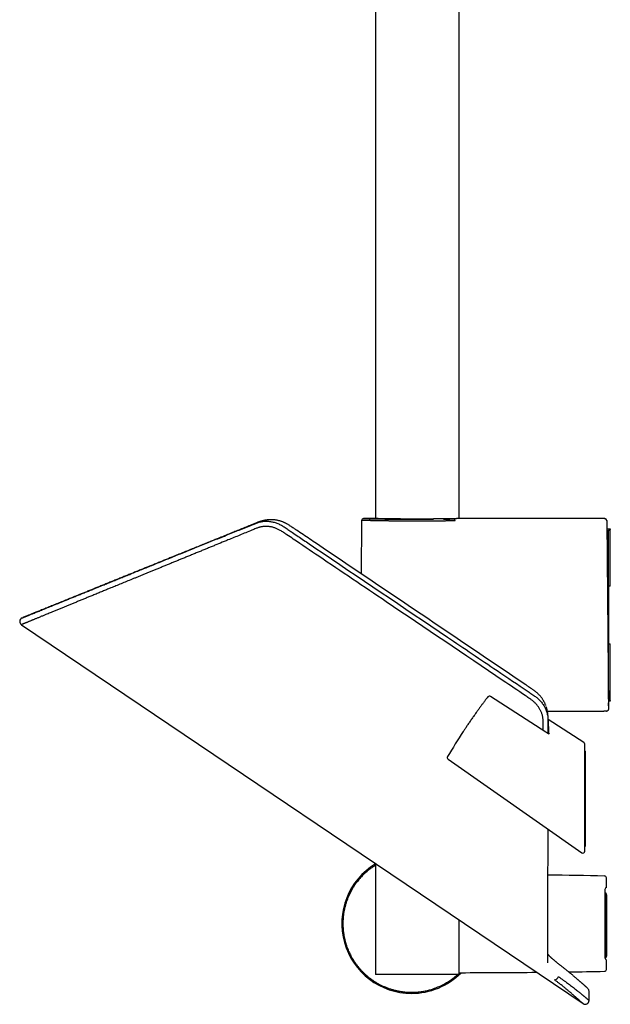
# Model space of a CAD drawing. Header units: millimetres. Extents: x 8 to 1128, y 12 to 2387.
# Tile 42 of 90: x 53 to 208, y 1619 to 1877. Entities that reach past the tile are written whole.
import ezdxf

# ---------------------------------------------------------------- set-up
doc = ezdxf.new("R2010")
doc.units = ezdxf.units.MM

msp = doc.modelspace()

# ---------------------------------------------------------------- linework, layer by layer
at = {"color": 7, "linetype": 'Continuous', "lineweight": 30}
for p, q in [((146.54, 1989.69), (146.54, 1746.38)), ((168.44, 1746.38), (168.44, 1989.69)), ((118.76, 1746.07), (118.72, 1746.07)), ((142.92, 1745.91), (142.8, 1731.96)), ((145.75, 1746.4), (143.42, 1746.4)), ((146.25, 1745.91), (146.25, 1745.83)), ((206.55, 1746.4), (169.23, 1746.4)), ((206.56, 1746.31), (206.55, 1746.4)), ((207.05, 1745.91), (207.06, 1745.82)), ((207.06, 1745.82), (207.49, 1696.55)), ((207.07, 1743.68), (207.99, 1743.68)), ((207.49, 1743.18), (207.08, 1743.18)), ((207.99, 1743.53), (207.49, 1743.18)), ((207.49, 1728.68), (207.49, 1743.18)), ((207.99, 1743.68), (207.99, 1743.53)), ((207.99, 1728.68), (207.99, 1743.53)), ((207.49, 1728.68), (207.2, 1728.68)), ((207.99, 1728.68), (207.49, 1728.68)), ((207.49, 1728.68), (207.49, 1713.68)), ((53.94, 1718.65), (200.86, 1619.55)), ((207.34, 1713.68), (207.49, 1713.68)), ((207.49, 1699.18), (207.49, 1713.68)), ((207.49, 1713.68), (207.99, 1713.68)), ((207.99, 1698.82), (207.99, 1713.68)), ((175.95, 1699.78), (175.94, 1699.77)), ((191.23, 1697.18), (191.23, 1697.19)), ((191.23, 1697.19), (191.23, 1697.18)), ((207.46, 1699.18), (207.49, 1699.18)), ((207.99, 1698.68), (207.47, 1698.68)), ((207.47, 1698.19), (207.47, 1698.18)), ((207.47, 1698.18), (207.49, 1696.58)), ((207.49, 1699.18), (207.99, 1698.82)), ((207.99, 1698.82), (207.99, 1698.68)), ((206.34, 1696), (206.32, 1696)), ((206.99, 1696.02), (206.34, 1696)), ((206.89, 1696.02), (206.99, 1696.02)), ((207.49, 1696.58), (207.49, 1696.55)), ((207.49, 1696.55), (207.49, 1696.54)), ((201.07, 1687.81), (191.72, 1693.89)), ((191.95, 1690.14), (191.95, 1692.03)), ((201.07, 1687.81), (201.07, 1687.81)), ((201.3, 1659.42), (201.3, 1687.39)), ((201.4, 1685.59), (201.3, 1685.47)), ((201.5, 1685.52), (201.4, 1685.59)), ((165.55, 1683.49), (200.51, 1659.01)), ((201.3, 1660.81), (201.5, 1660.67)), ((146.54, 1656.19), (146.54, 1627.2)), ((206.99, 1649.92), (206.98, 1652.43)), ((168.44, 1627.2), (168.44, 1641.42)), ((191.65, 1630.21), (191.65, 1630.23)), ((206.98, 1628.51), (206.99, 1631.02)), ((168.44, 1627.2), (146.54, 1627.2)), ((202.42, 1620.38), (202.42, 1622.79)), ((202.42, 1622.79), (202.42, 1622.79))]:
    msp.add_line(p, q, dxfattribs=at)
at = {"color": 7, "linetype": 'Continuous', "lineweight": 30, "flags": 128}
for points in [[(191.87, 1690.02), (191.12, 1690.51), (176.62, 1699.9)], [(206.58, 1631.56), (206.62, 1631.45), (206.67, 1631.35), (206.71, 1631.26), (206.76, 1631.19), (206.8, 1631.13), (206.85, 1631.08), (206.89, 1631.05), (206.94, 1631.03), (206.99, 1631.02)]]:
    msp.add_lwpolyline(points, dxfattribs=at)
at = {"color": 7, "linetype": 'Continuous', "lineweight": 30}
for centre, radius, start, end in [((143.42, 1745.9), 0.5, 89.8313, 179.4866), ((166.99, 1745.86), 0.451, 352.7123, 76.4148), ((206.55, 1745.9), 0.5, 0.5, 90.0025), ((206.56, 1745.81), 0.5, 0.5052, 90.0054), ((54.5, 1719.48), 1, 113.2106, 236.0794), ((176.35, 1699.48), 0.5, 57.0924, 142.721), ((353.57, 1570.52), 219.81, 146.8479, 148.872), ((200.8, 1687.39), 0.5, 0, 56.9588), ((165.84, 1683.9), 0.5, 148.872, 235), ((200.8, 1659.42), 0.5, 234.9882, 0), ((155.99, 1640.47), 18.24, 121.2033, 270), ((167.9, -395.21), 2048.5, 88.92044, 89.33471), ((206.48, 1652.43), 0.5, 359.999, 88.9192), ((207.29, 1649.27), 0.719, 114.8278, 170.8104), ((206.29, 1648.02), 0.666, 359.9528, 64.7923), ((155.99, 1640.47), 18.24, 270, 315.3346), ((167.9, 3676.15), 2048.5, 270.02726, 270.58175), ((167.9, 3676.15), 2048.5, 270.81649, 271.07956), ((206.48, 1628.51), 0.5, 271.0808, 0.001), ((193.16, 1627.15), 1.38, 280.4261, 337.1022), ((201.42, 1622.79), 1, 0.0252, 47.3049), ((201.42, 1620.38), 1, 235.9341, 0.0575)]:
    msp.add_arc(centre, radius, start, end, dxfattribs=at)
for points, knots in [([(54.1, 1720.4), (54.11, 1720.4), (54.11, 1720.4), (54.17, 1720.43), (54.27, 1720.47), (54.41, 1720.52), (54.59, 1720.59), (54.8, 1720.68), (55.06, 1720.79), (55.34, 1720.9), (55.64, 1721.02), (55.95, 1721.15), (56.29, 1721.29), (56.66, 1721.44), (57.07, 1721.6), (57.53, 1721.79), (58.05, 1722), (58.59, 1722.22), (59.17, 1722.45), (59.78, 1722.7), (60.42, 1722.96), (61.1, 1723.24), (61.81, 1723.52), (62.55, 1723.82), (63.32, 1724.14), (64.12, 1724.46), (64.96, 1724.8), (65.86, 1725.17), (66.8, 1725.55), (67.78, 1725.95), (68.8, 1726.36), (69.84, 1726.78), (70.93, 1727.22), (72.04, 1727.67), (73.18, 1728.13), (74.35, 1728.61), (75.55, 1729.09), (76.77, 1729.59), (78.02, 1730.09), (79.3, 1730.61), (80.6, 1731.14), (81.93, 1731.67), (83.3, 1732.23), (84.72, 1732.81), (86.2, 1733.4), (87.7, 1734.01), (89.23, 1734.63), (90.78, 1735.26), (92.37, 1735.9), (93.97, 1736.55), (95.6, 1737.21), (97.25, 1737.87), (98.92, 1738.55), (100.62, 1739.23), (102.32, 1739.92), (104.03, 1740.62), (105.75, 1741.31), (107.49, 1742.01), (109.21, 1742.71), (110.93, 1743.4), (112.63, 1744.09), (113.92, 1744.61), (114.79, 1744.96), (115.23, 1745.15), (115.68, 1745.32), (116.15, 1745.47), (116.63, 1745.58), (117.12, 1745.66), (117.61, 1745.7), (118.1, 1745.71), (118.59, 1745.68), (119.09, 1745.63), (119.58, 1745.54), (120.07, 1745.42), (120.55, 1745.27), (121.03, 1745.09), (121.5, 1744.88), (121.98, 1744.63), (122.46, 1744.35), (122.95, 1744.04), (123.43, 1743.71), (123.91, 1743.38), (124.39, 1743.05), (125.67, 1742.17), (127.78, 1740.76), (141.28, 1731.64), (158.15, 1720.27), (176.73, 1707.74), (183.94, 1702.88), (186.98, 1700.83), (187.49, 1700.48), (187.97, 1700.16), (188.39, 1699.86), (188.77, 1699.57), (189.12, 1699.26), (189.47, 1698.93), (189.81, 1698.56), (190.13, 1698.16), (190.43, 1697.75), (190.7, 1697.32), (190.94, 1696.88), (191.14, 1696.43), (191.32, 1695.97), (191.46, 1695.5), (191.57, 1695.03), (191.65, 1694.55), (191.69, 1694.06), (191.71, 1693.56), (191.71, 1693.06), (191.7, 1692.57), (191.69, 1692.07), (191.69, 1691.26), (191.69, 1690.62), (191.69, 1690.14)], [0, 0, 0, 0, 0.00881, 0.017741, 0.026672, 0.035601, 0.04453, 0.05346, 0.062391, 0.07132, 0.079022, 0.086726, 0.09443, 0.102134, 0.109836, 0.118463, 0.127092, 0.135721, 0.144349, 0.152976, 0.161605, 0.170233, 0.17886, 0.187487, 0.196115, 0.204743, 0.21337, 0.222546, 0.231723, 0.240901, 0.250077, 0.259366, 0.268657, 0.277947, 0.287237, 0.296525, 0.305815, 0.315105, 0.324394, 0.333682, 0.342971, 0.35226, 0.361548, 0.371359, 0.381171, 0.390983, 0.400794, 0.410687, 0.420582, 0.430478, 0.440371, 0.450312, 0.460254, 0.470196, 0.480137, 0.489925, 0.499714, 0.509503, 0.519291, 0.528633, 0.537976, 0.547318, 0.549741, 0.552163, 0.554585, 0.557035, 0.559489, 0.561938, 0.56428, 0.56663, 0.568982, 0.571332, 0.573674, 0.576013, 0.578359, 0.580708, 0.583055, 0.585393, 0.58802, 0.590647, 0.593278, 0.595912, 0.598546, 0.601178, 0.616996, 0.633019, 0.822024, 0.892939, 0.93708, 0.939891, 0.942702, 0.945513, 0.947644, 0.94978, 0.951914, 0.954045, 0.956404, 0.958771, 0.961141, 0.963507, 0.965866, 0.968228, 0.970599, 0.972973, 0.975343, 0.977704, 0.980201, 0.982698, 0.985198, 0.9877, 0.990203, 0.992703, 1, 1, 1, 1]), ([(118.76, 1746.07), (118.71, 1746.07), (118.63, 1746.07), (118.51, 1746.05), (118.39, 1746.04), (118.27, 1746.03), (118.12, 1746.01), (117.95, 1745.98), (117.75, 1745.95), (117.56, 1745.92), (117.37, 1745.88), (117.18, 1745.84), (117, 1745.79), (116.83, 1745.75), (116.67, 1745.7), (116.51, 1745.65), (116.36, 1745.6), (116.21, 1745.55), (116.07, 1745.5), (115.95, 1745.46), (115.84, 1745.42), (115.75, 1745.38), (115.68, 1745.36), (115.63, 1745.33), (115.56, 1745.31), (115.47, 1745.27), (115.31, 1745.2), (115.1, 1745.12), (114.84, 1745.01), (114.56, 1744.9), (114.27, 1744.78), (113.97, 1744.66), (113.51, 1744.48), (112.93, 1744.24), (112.21, 1743.95), (111.51, 1743.67), (110.82, 1743.39), (110.14, 1743.11), (109.48, 1742.84), (108.85, 1742.59), (108.31, 1742.37), (107.86, 1742.19), (107.48, 1742.03), (107.09, 1741.88), (106.7, 1741.72), (106.33, 1741.57), (105.96, 1741.42), (105.57, 1741.26), (105.14, 1741.09), (104.66, 1740.89), (104.13, 1740.68), (103.57, 1740.45), (102.98, 1740.22), (102.37, 1739.97), (101.74, 1739.71), (101.08, 1739.45), (100.4, 1739.17), (99.69, 1738.88), (98.96, 1738.59), (98.21, 1738.28), (97.45, 1737.98), (96.69, 1737.67), (95.92, 1737.36), (95.13, 1737.04), (94.33, 1736.71), (93.47, 1736.36), (92.54, 1735.98), (91.55, 1735.58), (90.54, 1735.17), (89.51, 1734.76), (88.46, 1734.33), (87.4, 1733.9), (86.35, 1733.48), (85.32, 1733.06), (84.31, 1732.65), (83.3, 1732.24), (82.27, 1731.83), (81.24, 1731.41), (80.2, 1730.99), (79.16, 1730.56), (78.11, 1730.14), (77.06, 1729.72), (76.02, 1729.29), (74.98, 1728.87), (73.96, 1728.46), (72.96, 1728.05), (71.99, 1727.66), (71.03, 1727.27), (70.08, 1726.88), (69.2, 1726.53), (68.39, 1726.2), (67.64, 1725.9), (66.91, 1725.6), (66.19, 1725.3), (65.48, 1725.02), (64.79, 1724.74), (64.11, 1724.46), (63.45, 1724.2), (62.8, 1723.93), (62.17, 1723.67), (61.54, 1723.42), (60.94, 1723.17), (60.35, 1722.94), (59.78, 1722.71), (59.24, 1722.49), (58.72, 1722.28), (58.22, 1722.07), (57.75, 1721.88), (57.31, 1721.7), (56.89, 1721.53), (56.5, 1721.37), (56.14, 1721.23), (55.81, 1721.1), (55.52, 1720.97), (55.26, 1720.87), (55.04, 1720.78), (54.85, 1720.71), (54.7, 1720.64), (54.56, 1720.59), (54.46, 1720.55), (54.39, 1720.52), (54.34, 1720.5), (54.33, 1720.49), (54.33, 1720.49)], [0, 0, 0, 0, 0.001085, 0.002053, 0.002949, 0.003959, 0.005033, 0.006659, 0.00818, 0.009874, 0.011341, 0.013035, 0.014535, 0.015885, 0.017318, 0.018567, 0.019945, 0.021189, 0.022283, 0.023431, 0.024402, 0.025154, 0.025712, 0.026138, 0.026599, 0.027629, 0.028753, 0.030981, 0.033512, 0.036029, 0.03879, 0.041785, 0.044823, 0.051908, 0.058783, 0.065447, 0.072355, 0.079021, 0.085447, 0.091631, 0.097573, 0.101393, 0.105106, 0.108915, 0.113045, 0.116514, 0.120181, 0.124046, 0.128107, 0.1332, 0.138571, 0.144221, 0.15015, 0.156356, 0.16284, 0.169601, 0.176639, 0.183953, 0.191542, 0.199405, 0.207543, 0.215466, 0.223631, 0.232037, 0.240684, 0.249571, 0.260151, 0.27105, 0.282266, 0.293797, 0.305641, 0.317796, 0.33026, 0.341955, 0.353907, 0.366113, 0.378572, 0.391282, 0.404241, 0.417446, 0.430897, 0.44459, 0.458523, 0.472694, 0.487101, 0.500899, 0.514902, 0.52911, 0.543518, 0.558126, 0.570103, 0.582208, 0.594441, 0.606801, 0.619288, 0.631674, 0.644179, 0.656804, 0.669548, 0.682673, 0.695921, 0.70929, 0.722779, 0.736388, 0.750117, 0.763965, 0.777901, 0.791955, 0.806126, 0.820415, 0.834822, 0.849087, 0.863466, 0.87796, 0.892569, 0.90571, 0.918944, 0.93227, 0.94569, 0.959202, 0.972809, 0.986511, 1, 1, 1, 1]), ([(191.13, 1697.49), (191.11, 1697.53), (191.07, 1697.65), (190.99, 1697.85), (190.88, 1698.1), (190.76, 1698.34), (190.63, 1698.57), (190.5, 1698.8), (190.36, 1699.03), (190.21, 1699.26), (190.05, 1699.48), (189.88, 1699.7), (189.7, 1699.92), (189.52, 1700.13), (189.33, 1700.33), (189.13, 1700.53), (188.92, 1700.72), (188.72, 1700.91), (188.5, 1701.09), (188.28, 1701.26), (188.03, 1701.44), (187.76, 1701.64), (187.45, 1701.85), (187.06, 1702.11), (186.52, 1702.47), (167.87, 1715.07), (148.21, 1728.32), (128.22, 1741.8), (126.24, 1743.13), (125.27, 1743.79), (124.73, 1744.16), (124.33, 1744.42), (124, 1744.64), (123.72, 1744.81), (123.47, 1744.96), (123.22, 1745.09), (122.97, 1745.22), (122.72, 1745.34), (122.47, 1745.45), (122.21, 1745.55), (121.95, 1745.65), (121.68, 1745.73), (121.42, 1745.81), (121.15, 1745.88), (120.88, 1745.94), (120.61, 1745.99), (120.34, 1746.03), (120.07, 1746.06), (119.8, 1746.08), (119.53, 1746.09), (119.27, 1746.1), (119.01, 1746.09), (118.84, 1746.08), (118.76, 1746.08)], [0, 0, 0, 0, 0.001431, 0.004551, 0.007675, 0.010799, 0.013917, 0.017023, 0.020128, 0.02327, 0.026433, 0.029613, 0.032806, 0.036006, 0.039211, 0.042413, 0.045609, 0.048799, 0.051925, 0.055127, 0.058547, 0.062264, 0.066425, 0.071369, 0.078433, 0.088295, 0.838577, 0.886736, 0.910063, 0.920043, 0.926567, 0.932376, 0.936378, 0.940016, 0.943379, 0.946544, 0.949586, 0.952801, 0.955992, 0.959176, 0.962357, 0.965535, 0.968711, 0.971886, 0.975063, 0.978242, 0.981423, 0.984593, 0.987742, 0.990874, 0.993993, 0.9971, 1, 1, 1, 1]), ([(167.44, 1745.8), (167.34, 1745.8), (167.14, 1745.8), (166.83, 1745.79), (166.51, 1745.78), (166.19, 1745.78), (165.86, 1745.77), (165.52, 1745.77), (165.18, 1745.76), (164.83, 1745.76), (164.47, 1745.75), (164.11, 1745.75), (163.73, 1745.74), (163.34, 1745.74), (162.92, 1745.74), (162.48, 1745.73), (162.04, 1745.73), (161.58, 1745.72), (161.11, 1745.72), (160.62, 1745.72), (160.13, 1745.71), (159.63, 1745.71), (159.13, 1745.71), (158.63, 1745.71), (158.14, 1745.71), (157.67, 1745.71), (157.2, 1745.71), (156.72, 1745.71), (156.23, 1745.71), (155.74, 1745.71), (155.24, 1745.71), (154.74, 1745.72), (154.24, 1745.72), (153.76, 1745.72), (153.29, 1745.72), (152.84, 1745.73), (152.4, 1745.73), (151.95, 1745.74), (151.5, 1745.74), (151.05, 1745.75), (150.61, 1745.75), (150.17, 1745.76), (149.73, 1745.76), (149.31, 1745.77), (148.91, 1745.78), (148.53, 1745.78), (148.17, 1745.79), (147.8, 1745.8), (147.44, 1745.8), (147.09, 1745.81), (146.75, 1745.82), (146.41, 1745.82), (146.08, 1745.83), (145.77, 1745.84), (145.48, 1745.84), (145.21, 1745.85), (144.95, 1745.86), (144.7, 1745.86), (144.47, 1745.87), (144.26, 1745.87), (144.06, 1745.88), (143.88, 1745.88), (143.72, 1745.89), (143.57, 1745.89), (143.44, 1745.89), (143.33, 1745.9), (143.23, 1745.9), (143.15, 1745.9), (143.08, 1745.9), (143.03, 1745.9), (142.98, 1745.9), (142.94, 1745.91), (142.92, 1745.91), (142.93, 1745.91), (142.93, 1745.91)], [0, 0, 0, 0, 0.012057, 0.024124, 0.036103, 0.048083, 0.060099, 0.072116, 0.084211, 0.096307, 0.108441, 0.120575, 0.132907, 0.14525, 0.159118, 0.172986, 0.186912, 0.200838, 0.215553, 0.230267, 0.245051, 0.259834, 0.275157, 0.2905, 0.304364, 0.318228, 0.332149, 0.346071, 0.360781, 0.375491, 0.39027, 0.405049, 0.420367, 0.435705, 0.449567, 0.463429, 0.477349, 0.491269, 0.505977, 0.520685, 0.535462, 0.550239, 0.565555, 0.58089, 0.594757, 0.608624, 0.622549, 0.636473, 0.651186, 0.665899, 0.680681, 0.695463, 0.710784, 0.726124, 0.740791, 0.755458, 0.770193, 0.784928, 0.799352, 0.813776, 0.828264, 0.842753, 0.857073, 0.871408, 0.884565, 0.897721, 0.910927, 0.924133, 0.936033, 0.947933, 0.959869, 0.971806, 0.994213, 1, 1, 1, 1]), ([(143.45, 1746.4), (143.46, 1746.4), (143.48, 1746.4), (143.57, 1746.4), (143.7, 1746.39), (143.84, 1746.39), (144, 1746.39), (144.19, 1746.38), (144.42, 1746.38), (144.7, 1746.37), (145.05, 1746.36), (145.4, 1746.35), (145.75, 1746.34), (146.1, 1746.33), (146.46, 1746.33), (146.88, 1746.32), (147.37, 1746.31), (147.93, 1746.3), (148.47, 1746.29), (148.99, 1746.28), (149.47, 1746.27), (149.98, 1746.26), (150.54, 1746.25), (151.18, 1746.24), (151.89, 1746.24), (152.55, 1746.23), (153.18, 1746.22), (153.76, 1746.22), (154.34, 1746.21), (154.99, 1746.21), (155.7, 1746.21), (156.47, 1746.2), (157.19, 1746.2), (157.85, 1746.2), (158.45, 1746.2), (159.05, 1746.21), (159.71, 1746.21), (160.42, 1746.21), (161.11, 1746.22), (161.55, 1746.22), (161.73, 1746.22)], [0, 0, 0, 0, 0.022502, 0.052916, 0.083306, 0.106758, 0.130232, 0.153705, 0.177157, 0.207547, 0.23796, 0.268349, 0.291801, 0.315275, 0.338748, 0.3622, 0.392577, 0.422978, 0.453356, 0.4768, 0.500264, 0.523729, 0.547173, 0.577521, 0.607892, 0.63824, 0.661661, 0.685103, 0.708546, 0.731967, 0.762277, 0.79261, 0.82292, 0.846311, 0.869723, 0.893135, 0.916526, 0.946817, 0.977131, 1, 1, 1, 1]), ([(169.23, 1746.4), (169.23, 1746.4), (169.24, 1746.4), (169.22, 1746.4), (169.17, 1746.4), (169.08, 1746.4), (168.95, 1746.4), (168.77, 1746.39), (168.59, 1746.39), (168.4, 1746.38), (168.23, 1746.38), (168.05, 1746.38), (167.86, 1746.37), (167.67, 1746.37), (167.47, 1746.36), (167.26, 1746.36), (166.99, 1746.35), (166.68, 1746.35), (166.35, 1746.34), (166.06, 1746.34), (165.75, 1746.33), (165.45, 1746.33), (165.15, 1746.32), (164.85, 1746.32), (164.55, 1746.31), (164.16, 1746.31), (163.74, 1746.3), (163.29, 1746.3), (162.91, 1746.29), (162.52, 1746.29), (162.14, 1746.29), (161.77, 1746.28), (161.41, 1746.28), (161.05, 1746.28), (160.58, 1746.27), (160.1, 1746.27), (159.59, 1746.27), (159.15, 1746.27), (158.72, 1746.27), (158.3, 1746.26), (157.9, 1746.26), (157.52, 1746.26), (157.14, 1746.26), (156.66, 1746.26), (156.16, 1746.27), (155.64, 1746.27), (155.21, 1746.27), (154.79, 1746.27), (154.38, 1746.27), (154, 1746.28), (153.64, 1746.28), (153.28, 1746.28), (152.83, 1746.29), (152.37, 1746.29), (151.91, 1746.3), (151.53, 1746.3), (151.16, 1746.3), (150.81, 1746.31), (150.49, 1746.31), (150.18, 1746.32), (149.89, 1746.32), (149.53, 1746.33), (149.16, 1746.33), (148.81, 1746.34), (148.52, 1746.34), (148.24, 1746.35), (147.99, 1746.35), (147.76, 1746.36), (147.55, 1746.36), (147.36, 1746.37), (147.12, 1746.37), (146.89, 1746.38), (146.68, 1746.38), (146.51, 1746.38), (146.37, 1746.39), (146.24, 1746.39), (146.13, 1746.39), (146.04, 1746.4), (145.96, 1746.4), (145.88, 1746.4), (145.81, 1746.4), (145.77, 1746.4), (145.75, 1746.4), (145.75, 1746.4), (145.75, 1746.4)], [0, 0, 0, 0, 0.001295, 0.017045, 0.034544, 0.052095, 0.07105, 0.090073, 0.108784, 0.120613, 0.132442, 0.144337, 0.156233, 0.166545, 0.176857, 0.187213, 0.197569, 0.21628, 0.228106, 0.239931, 0.251823, 0.263714, 0.274024, 0.284333, 0.294686, 0.305038, 0.323744, 0.335561, 0.347378, 0.359261, 0.371143, 0.381445, 0.391746, 0.402091, 0.412436, 0.431129, 0.442934, 0.454739, 0.46661, 0.478481, 0.488772, 0.499064, 0.509398, 0.519733, 0.538407, 0.550205, 0.562004, 0.573868, 0.585732, 0.596017, 0.606303, 0.616631, 0.62696, 0.645622, 0.657424, 0.669226, 0.681094, 0.692962, 0.70325, 0.713538, 0.72387, 0.734201, 0.752869, 0.764682, 0.776495, 0.788374, 0.800252, 0.81055, 0.820848, 0.831189, 0.84153, 0.860215, 0.872038, 0.883862, 0.895751, 0.90764, 0.917947, 0.928254, 0.938604, 0.948954, 0.967656, 0.979484, 0.991313, 1, 1, 1, 1]), ([(164.37, 1746.25), (164.5, 1746.25), (164.84, 1746.26), (165.38, 1746.27), (165.98, 1746.28), (166.55, 1746.29), (166.91, 1746.29), (167.09, 1746.3)], [0, 0, 0, 0, 0.131422, 0.34864, 0.566006, 0.783224, 1, 1, 1, 1]), ([(190.4, 1690.97), (190.4, 1691.3), (190.4, 1691.89), (190.41, 1692.75), (190.42, 1693.41), (190.39, 1693.94), (190.34, 1694.35), (190.27, 1694.75), (190.17, 1695.14), (190.05, 1695.5), (189.92, 1695.83), (189.77, 1696.17), (189.59, 1696.5), (189.4, 1696.82), (189.2, 1697.14), (188.97, 1697.44), (188.74, 1697.73), (188.49, 1698.01), (188.22, 1698.28), (187.93, 1698.54), (187.63, 1698.79), (187.32, 1699.02), (187.01, 1699.24), (186.48, 1699.61), (184.13, 1701.19), (171.7, 1709.58), (153.7, 1721.71), (135.4, 1734.06), (126.73, 1739.91), (123.65, 1741.99), (122.65, 1742.66), (122.08, 1743.03), (121.68, 1743.28), (121.31, 1743.49), (120.97, 1743.66), (120.62, 1743.81), (120.26, 1743.94), (119.89, 1744.06), (119.52, 1744.16), (119.15, 1744.23), (118.78, 1744.29), (118.41, 1744.33), (118.04, 1744.35), (117.66, 1744.34), (117.3, 1744.32), (116.94, 1744.28), (116.6, 1744.22), (116.26, 1744.14), (115.93, 1744.03), (115.6, 1743.91), (115.03, 1743.68), (114.05, 1743.28), (112.64, 1742.7), (111.08, 1742.06), (109.52, 1741.43), (108.15, 1740.86), (106.66, 1740.26), (105.36, 1739.73), (104.08, 1739.2), (103.11, 1738.8), (102.14, 1738.41), (101.16, 1738.01), (100.16, 1737.6), (99.16, 1737.19), (98.16, 1736.78), (97.17, 1736.37), (96.18, 1735.97), (95.2, 1735.57), (94.24, 1735.17), (93.28, 1734.78), (92.34, 1734.4), (91.42, 1734.02), (90.5, 1733.64), (89.6, 1733.27), (88.71, 1732.91), (87.83, 1732.55), (86.97, 1732.2), (86.12, 1731.85), (85.3, 1731.51), (84.49, 1731.18), (83.69, 1730.85), (82.67, 1730.43), (81.43, 1729.93), (80.03, 1729.35), (78.68, 1728.8), (77.51, 1728.32), (76.42, 1727.88), (75.4, 1727.46), (74.29, 1727), (73.18, 1726.55), (72.13, 1726.11), (71.14, 1725.71), (70.21, 1725.33), (69.28, 1724.95), (68.36, 1724.57), (67.46, 1724.2), (66.58, 1723.84), (65.74, 1723.5), (64.89, 1723.15), (64.04, 1722.8), (63.31, 1722.5), (62.74, 1722.27), (62.31, 1722.09), (61.9, 1721.92), (61.42, 1721.72), (60.9, 1721.51), (60.39, 1721.3), (59.96, 1721.12), (59.6, 1720.97), (59.24, 1720.83), (58.89, 1720.69), (58.55, 1720.54), (58.21, 1720.4), (57.88, 1720.27), (57.56, 1720.14), (57.24, 1720.01), (56.94, 1719.88), (56.65, 1719.76), (56.37, 1719.65), (56.11, 1719.54), (55.86, 1719.44), (55.63, 1719.34), (55.41, 1719.26), (55.21, 1719.17), (55.02, 1719.1), (54.85, 1719.02), (54.69, 1718.96), (54.55, 1718.9), (54.43, 1718.85), (54.31, 1718.81), (54.22, 1718.77), (54.14, 1718.73), (54.07, 1718.71), (54.02, 1718.68), (53.98, 1718.67), (53.95, 1718.66), (53.94, 1718.65), (53.94, 1718.65), (53.94, 1718.65)], [0, 0, 0, 0, 0.005041, 0.009052, 0.013062, 0.015096, 0.017135, 0.019173, 0.021206, 0.022932, 0.024659, 0.026385, 0.028162, 0.029941, 0.031719, 0.033444, 0.03517, 0.036896, 0.038669, 0.040444, 0.042217, 0.043976, 0.045737, 0.047497, 0.052787, 0.08453, 0.253221, 0.350494, 0.387345, 0.39674, 0.401438, 0.403789, 0.406139, 0.407882, 0.409626, 0.411368, 0.41316, 0.414953, 0.416745, 0.418488, 0.420232, 0.421975, 0.423771, 0.425568, 0.427363, 0.429071, 0.43078, 0.432488, 0.434242, 0.435999, 0.437755, 0.443573, 0.452303, 0.461034, 0.469767, 0.478503, 0.484327, 0.495152, 0.500817, 0.506481, 0.512147, 0.517813, 0.523806, 0.529799, 0.535795, 0.541791, 0.547776, 0.55376, 0.559748, 0.565735, 0.57158, 0.577425, 0.583272, 0.589119, 0.594833, 0.600547, 0.606264, 0.61198, 0.617454, 0.622928, 0.628403, 0.633879, 0.644117, 0.654358, 0.664045, 0.673734, 0.680336, 0.688868, 0.697403, 0.706498, 0.715596, 0.723516, 0.731438, 0.739752, 0.748067, 0.756492, 0.764919, 0.773172, 0.781426, 0.79081, 0.800197, 0.805151, 0.810104, 0.81506, 0.820016, 0.827313, 0.834612, 0.83964, 0.844668, 0.849699, 0.85473, 0.860084, 0.865438, 0.870795, 0.876152, 0.881789, 0.887427, 0.893068, 0.89871, 0.904373, 0.910037, 0.915704, 0.921372, 0.926964, 0.932556, 0.938152, 0.943748, 0.949226, 0.954703, 0.960185, 0.965666, 0.970845, 0.976023, 0.981204, 0.986386, 0.991359, 0.996333, 1, 1, 1, 1]), ([(175.95, 1699.78), (175.81, 1699.6), (175.51, 1699.2), (175.04, 1698.57), (174.54, 1697.9), (174.04, 1697.23), (173.56, 1696.56), (173.12, 1695.95), (172.85, 1695.57), (172.74, 1695.42)], [0, 0, 0, 0, 0.1215719, 0.2754012, 0.4292203, 0.583029, 0.7368271, 0.8906142, 1, 1, 1, 1]), ([(191.71, 1690.12), (191.71, 1690.23), (191.72, 1690.49), (191.72, 1690.92), (191.72, 1691.38), (191.72, 1691.81), (191.72, 1692.21), (191.72, 1692.56), (191.72, 1692.85), (191.72, 1693.1), (191.72, 1693.33), (191.72, 1693.53), (191.72, 1693.71), (191.72, 1693.87), (191.72, 1694), (191.72, 1694.09), (191.72, 1694.16), (191.72, 1694.22), (191.71, 1694.26), (191.71, 1694.29), (191.71, 1694.32), (191.71, 1694.37), (191.71, 1694.45), (191.71, 1694.56), (191.7, 1694.69), (191.69, 1694.85), (191.68, 1694.99), (191.67, 1695.13), (191.65, 1695.26), (191.64, 1695.4), (191.62, 1695.55), (191.6, 1695.68), (191.57, 1695.82), (191.55, 1695.96), (191.52, 1696.09), (191.5, 1696.21), (191.47, 1696.33), (191.45, 1696.42), (191.43, 1696.51), (191.4, 1696.62), (191.36, 1696.75), (191.33, 1696.89), (191.29, 1697.02), (191.26, 1697.12), (191.24, 1697.17), (191.23, 1697.18)], [0, 0, 0, 0, 0.044638, 0.118255, 0.186784, 0.250222, 0.30857, 0.361827, 0.401311, 0.43744, 0.470215, 0.499637, 0.525704, 0.548514, 0.567866, 0.58068, 0.59061, 0.598268, 0.603834, 0.607266, 0.609393, 0.616247, 0.627229, 0.641039, 0.659569, 0.679811, 0.702914, 0.718877, 0.733616, 0.756532, 0.774716, 0.792398, 0.812272, 0.830658, 0.847553, 0.866703, 0.881864, 0.894125, 0.905074, 0.918936, 0.941401, 0.957958, 0.975746, 0.996068, 1, 1, 1, 1]), ([(172.73, 1695.41), (172.66, 1695.31), (172.38, 1694.92), (171.91, 1694.25), (171.33, 1693.4), (170.77, 1692.58), (170.24, 1691.79), (169.84, 1691.18), (169.61, 1690.83), (169.54, 1690.73)], [0, 0, 0, 0, 0.066107, 0.246743, 0.427497, 0.608251, 0.771691, 0.935131, 1, 1, 1, 1]), ([(191.54, 1696), (192.9, 1696), (195.74, 1696), (200.06, 1696), (203.62, 1696), (205.71, 1696), (206.32, 1696)], [0, 0, 0, 0, 0.276212, 0.5764854, 0.8767592, 1, 1, 1, 1]), ([(207.49, 1696.54), (207.48, 1696.52), (207.48, 1696.47), (207.47, 1696.41), (207.45, 1696.35), (207.42, 1696.28), (207.38, 1696.22), (207.32, 1696.15), (207.24, 1696.09), (207.15, 1696.05), (207.07, 1696.03), (207.01, 1696.02), (206.99, 1696.02)], [0, 0, 0, 0, 0.070133, 0.140312, 0.209989, 0.279728, 0.379442, 0.479303, 0.617629, 0.756131, 0.878055, 1, 1, 1, 1]), ([(191.95, 1690.32), (191.95, 1690.33), (191.94, 1690.35), (191.93, 1690.39), (191.9, 1690.43), (191.87, 1690.47), (191.82, 1690.51), (191.77, 1690.55), (191.73, 1690.58), (191.72, 1690.6)], [0, 0, 0, 0, 0.143051, 0.286086, 0.429085, 0.572122, 0.716421, 0.860788, 1, 1, 1, 1]), ([(191.96, 1690.16), (191.96, 1690.16), (191.96, 1690.16), (191.96, 1690.14), (191.94, 1690.13), (191.92, 1690.1), (191.88, 1690.08), (191.85, 1690.07), (191.82, 1690.06), (191.81, 1690.06), (191.81, 1690.06)], [0, 0, 0, 0, 0.0540399, 0.140533, 0.2371987, 0.3977735, 0.576396, 0.7428949, 0.914009, 1, 1, 1, 1]), ([(201.4, 1685.59), (201.4, 1685.59), (201.4, 1685.59), (201.4, 1685.57), (201.4, 1685.53), (201.4, 1685.45), (201.4, 1685.35), (201.4, 1685.22), (201.4, 1685.06), (201.4, 1684.88), (201.4, 1684.67), (201.4, 1684.44), (201.4, 1684.18), (201.4, 1683.92), (201.4, 1683.67), (201.4, 1683.42), (201.39, 1683.16), (201.39, 1682.88), (201.39, 1682.6), (201.39, 1682.3), (201.39, 1681.99), (201.39, 1681.66), (201.39, 1681.31), (201.39, 1680.94), (201.39, 1680.55), (201.39, 1680.13), (201.39, 1679.67), (201.39, 1679.17), (201.39, 1678.65), (201.39, 1678.13), (201.39, 1677.6), (201.39, 1677.06), (201.39, 1676.52), (201.39, 1675.97), (201.38, 1675.42), (201.38, 1674.86), (201.38, 1674.3), (201.37, 1673.74), (201.37, 1673.18), (201.37, 1672.62), (201.36, 1672.06), (201.36, 1671.5), (201.36, 1670.95), (201.36, 1670.39), (201.35, 1669.84), (201.35, 1669.3), (201.35, 1668.76), (201.34, 1668.24), (201.33, 1667.74), (201.33, 1667.25), (201.32, 1666.77), (201.31, 1666.31), (201.3, 1665.97), (201.3, 1665.78), (201.3, 1665.73)], [0, 0, 0, 0, 0.003383, 0.022735, 0.042149, 0.061651, 0.081214, 0.100851, 0.120323, 0.139849, 0.159431, 0.17906, 0.198742, 0.21847, 0.234085, 0.24974, 0.265418, 0.281158, 0.296919, 0.312742, 0.328585, 0.344464, 0.362099, 0.37976, 0.397446, 0.415156, 0.436745, 0.458375, 0.480064, 0.50183, 0.523416, 0.545038, 0.566713, 0.588457, 0.610042, 0.63166, 0.653328, 0.675062, 0.69663, 0.718231, 0.739816, 0.761433, 0.7831, 0.804832, 0.826419, 0.84804, 0.869714, 0.891462, 0.911952, 0.932476, 0.95307, 0.973701, 0.992884, 1, 1, 1, 1]), ([(201.5, 1660.67), (201.5, 1660.67), (201.5, 1660.68), (201.5, 1660.72), (201.5, 1660.79), (201.5, 1660.88), (201.5, 1661.01), (201.5, 1661.14), (201.5, 1661.29), (201.5, 1661.43), (201.5, 1661.58), (201.5, 1661.75), (201.5, 1661.93), (201.5, 1662.12), (201.5, 1662.32), (201.5, 1662.55), (201.5, 1662.79), (201.5, 1663.05), (201.5, 1663.32), (201.5, 1663.6), (201.5, 1663.9), (201.5, 1664.2), (201.5, 1664.51), (201.5, 1664.87), (201.5, 1665.28), (201.5, 1665.72), (201.5, 1666.17), (201.5, 1666.64), (201.5, 1667.12), (201.5, 1667.61), (201.5, 1668.09), (201.5, 1668.59), (201.5, 1669.1), (201.5, 1669.62), (201.5, 1670.13), (201.5, 1670.65), (201.5, 1671.17), (201.5, 1671.69), (201.5, 1672.22), (201.5, 1672.75), (201.5, 1673.28), (201.5, 1673.81), (201.5, 1674.34), (201.5, 1674.87), (201.5, 1675.39), (201.5, 1675.91), (201.5, 1676.43), (201.5, 1676.95), (201.5, 1677.45), (201.5, 1677.96), (201.5, 1678.45), (201.5, 1678.94), (201.5, 1679.43), (201.5, 1679.9), (201.5, 1680.36), (201.5, 1680.79), (201.5, 1681.2), (201.5, 1681.59), (201.5, 1681.97), (201.5, 1682.32), (201.5, 1682.65), (201.5, 1682.97), (201.5, 1683.26), (201.5, 1683.54), (201.5, 1683.79), (201.5, 1684.03), (201.5, 1684.25), (201.5, 1684.47), (201.5, 1684.68), (201.5, 1684.89), (201.5, 1685.08), (201.5, 1685.23), (201.5, 1685.35), (201.5, 1685.43), (201.5, 1685.49), (201.5, 1685.51), (201.5, 1685.53), (201.5, 1685.52), (201.5, 1685.52)], [0, 0, 0, 0, 0.013658, 0.027393, 0.041128, 0.054972, 0.068816, 0.082734, 0.092962, 0.103189, 0.113473, 0.123757, 0.134106, 0.144456, 0.15486, 0.165263, 0.176559, 0.187855, 0.199183, 0.210512, 0.221782, 0.233089, 0.244395, 0.255737, 0.27089, 0.28556, 0.30001, 0.314461, 0.32961, 0.344271, 0.358709, 0.373146, 0.388236, 0.402902, 0.417568, 0.431806, 0.446437, 0.461099, 0.47576, 0.490452, 0.505083, 0.519744, 0.534405, 0.549096, 0.563726, 0.578389, 0.593051, 0.607747, 0.622376, 0.637043, 0.65171, 0.666416, 0.68151, 0.696186, 0.710861, 0.725115, 0.738687, 0.752259, 0.765877, 0.779496, 0.792017, 0.804537, 0.817101, 0.829665, 0.841303, 0.85294, 0.864617, 0.876294, 0.890912, 0.905573, 0.920675, 0.935829, 0.950628, 0.965479, 0.976226, 0.986974, 0.997762, 1, 1, 1, 1]), ([(191.65, 1630.23), (191.65, 1630.32), (191.65, 1630.53), (191.65, 1630.92), (191.65, 1631.37), (191.66, 1631.85), (191.66, 1632.36), (191.66, 1632.94), (191.66, 1633.58), (191.66, 1634.3), (191.66, 1635.07), (191.66, 1635.83), (191.66, 1636.59), (191.66, 1637.34), (191.66, 1638.11), (191.67, 1638.92), (191.67, 1639.75), (191.67, 1640.67), (191.67, 1641.67), (191.67, 1642.76), (191.67, 1643.89), (191.67, 1645.05), (191.68, 1646.21), (191.68, 1647.4), (191.68, 1648.61), (191.68, 1649.86), (191.68, 1651.14), (191.68, 1652.43), (191.68, 1653.72), (191.69, 1655.02), (191.69, 1656.34), (191.69, 1657.69), (191.69, 1659.07), (191.69, 1660.47), (191.69, 1661.89), (191.69, 1663.34), (191.7, 1664.44), (191.7, 1665.06), (191.7, 1665.18)], [0, 0, 0, 0, 0.017641, 0.043023, 0.068468, 0.093975, 0.119546, 0.145181, 0.175479, 0.20587, 0.236357, 0.266941, 0.292968, 0.319068, 0.345241, 0.371486, 0.397804, 0.424195, 0.455393, 0.486692, 0.518092, 0.549592, 0.57962, 0.609739, 0.639947, 0.670244, 0.700629, 0.731102, 0.759911, 0.788794, 0.81775, 0.846777, 0.875872, 0.905035, 0.934263, 0.963554, 0.992906, 1, 1, 1, 1]), ([(146.54, 1655.73), (146.34, 1655.6), (145.91, 1655.33), (145.26, 1654.86), (144.59, 1654.34), (144.01, 1653.84), (143.5, 1653.37), (143.08, 1652.95), (142.66, 1652.49), (142.24, 1652.02), (141.8, 1651.47), (141.34, 1650.86), (140.88, 1650.17), (140.46, 1649.49), (140.08, 1648.8), (139.74, 1648.11), (139.42, 1647.4), (139.13, 1646.65), (138.87, 1645.87), (138.64, 1645.09), (138.45, 1644.3), (138.29, 1643.52), (138.19, 1642.79), (138.11, 1642.14), (138.07, 1641.59), (138.05, 1641.08), (138.04, 1640.55), (138.04, 1639.98), (138.07, 1639.35), (138.12, 1638.77), (138.18, 1638.25), (138.26, 1637.66), (138.38, 1636.96), (138.56, 1636.16), (138.77, 1635.37), (139.02, 1634.6), (139.3, 1633.85), (139.58, 1633.18), (139.86, 1632.58), (140.16, 1632.01), (140.5, 1631.4), (140.89, 1630.76), (141.31, 1630.13), (141.76, 1629.52), (142.23, 1628.93), (142.73, 1628.36), (143.26, 1627.81), (143.81, 1627.28), (144.37, 1626.78), (144.95, 1626.31), (145.55, 1625.86), (146.17, 1625.44), (146.82, 1625.03), (147.48, 1624.66), (148.16, 1624.31), (148.89, 1623.98), (149.66, 1623.67), (150.46, 1623.39), (151.27, 1623.15), (152.09, 1622.94), (152.84, 1622.79), (153.52, 1622.69), (154.12, 1622.61), (154.81, 1622.55), (155.57, 1622.52), (156.42, 1622.52), (157.27, 1622.56), (158.11, 1622.64), (158.87, 1622.75), (159.55, 1622.87), (160.14, 1623), (160.78, 1623.17), (161.46, 1623.37), (162.2, 1623.62), (162.87, 1623.89), (163.5, 1624.16), (164.08, 1624.44), (164.64, 1624.74), (165.17, 1625.04), (165.68, 1625.36), (166.26, 1625.74), (166.89, 1626.2), (167.52, 1626.7), (167.9, 1627.05), (168.07, 1627.2)], [0, 0, 0, 0, 0.011747, 0.025872, 0.040131, 0.054389, 0.06449, 0.074593, 0.084693, 0.095509, 0.106325, 0.12014, 0.133963, 0.147778, 0.160566, 0.173361, 0.18615, 0.199931, 0.21372, 0.227501, 0.240924, 0.254352, 0.267774, 0.27769, 0.287606, 0.295477, 0.303349, 0.3139, 0.324455, 0.335007, 0.342966, 0.350925, 0.364706, 0.378495, 0.392277, 0.405699, 0.419128, 0.43255, 0.442466, 0.452382, 0.464929, 0.477476, 0.490151, 0.502838, 0.515525, 0.5282, 0.541019, 0.553838, 0.566276, 0.578713, 0.591387, 0.604073, 0.616758, 0.629432, 0.642364, 0.655295, 0.66968, 0.683806, 0.697931, 0.71219, 0.726448, 0.736549, 0.746652, 0.756752, 0.771136, 0.785262, 0.799388, 0.813646, 0.827905, 0.838005, 0.848108, 0.858208, 0.871167, 0.884132, 0.89709, 0.907847, 0.918607, 0.929363, 0.939463, 0.949566, 0.959667, 0.974252, 0.988847, 1, 1, 1, 1]), ([(206.58, 1649.38), (206.58, 1648.18), (206.58, 1645.79), (206.58, 1642.19), (206.58, 1638.6), (206.58, 1635.05), (206.58, 1632.71), (206.58, 1631.56)], [0, 0, 0, 0, 0.20166, 0.40333, 0.60499, 0.806661, 1, 1, 1, 1]), ([(206.62, 1631.46), (206.64, 1631.47), (206.68, 1631.49), (206.74, 1631.54), (206.81, 1631.61), (206.87, 1631.69), (206.92, 1631.78), (206.96, 1631.9), (206.98, 1632.04), (206.98, 1632.2), (206.98, 1632.37), (206.98, 1632.55), (206.98, 1632.74), (206.98, 1633.03), (206.98, 1633.44), (206.98, 1633.98), (206.98, 1634.59), (206.98, 1635.26), (206.98, 1635.97), (206.98, 1636.72), (206.98, 1637.52), (206.98, 1638.29), (206.98, 1639.04), (206.98, 1639.75), (206.98, 1640.48), (206.98, 1641.2), (206.98, 1641.9), (206.98, 1642.59), (206.98, 1643.27), (206.98, 1643.95), (206.98, 1644.58), (206.98, 1645.17), (206.98, 1645.72), (206.98, 1646.2), (206.98, 1646.59), (206.98, 1646.93), (206.98, 1647.24), (206.98, 1647.47), (206.98, 1647.65), (206.98, 1647.78), (206.98, 1647.91), (206.98, 1648.04), (206.97, 1648.17), (206.93, 1648.27), (206.89, 1648.36), (206.84, 1648.44), (206.77, 1648.52), (206.69, 1648.58), (206.63, 1648.62), (206.59, 1648.64), (206.58, 1648.65)], [0, 0, 0, 0, 0.00312, 0.008857, 0.013841, 0.019404, 0.02555, 0.032279, 0.040494, 0.049561, 0.059395, 0.069937, 0.080887, 0.092173, 0.120104, 0.149901, 0.18586, 0.224207, 0.264942, 0.308064, 0.353574, 0.401472, 0.440781, 0.481565, 0.523796, 0.565456, 0.605288, 0.643292, 0.684258, 0.722862, 0.759106, 0.792988, 0.824509, 0.853668, 0.873988, 0.89298, 0.910644, 0.927065, 0.933836, 0.94098, 0.948496, 0.956366, 0.964489, 0.969762, 0.975178, 0.980734, 0.986433, 0.992274, 0.998259, 1, 1, 1, 1]), ([(206.96, 1648.02), (206.96, 1648.02), (206.96, 1647.19), (206.97, 1645.52), (206.97, 1643.25), (206.97, 1641.2), (206.97, 1639.37), (206.97, 1637.54), (206.97, 1635.72), (206.96, 1633.89), (206.96, 1632.67), (206.96, 1632.06), (206.96, 1632.06)], [0, 0, 0, 0, 0.000004, 0.156636, 0.313267, 0.427653, 0.542042, 0.656427, 0.770949, 0.885474, 0.999996, 1, 1, 1, 1]), ([(194.78, 1629.68), (194.73, 1629.72), (194.6, 1629.82), (194.4, 1629.97), (194.2, 1630.13), (194.01, 1630.29), (193.82, 1630.44), (193.63, 1630.6), (193.45, 1630.75), (193.27, 1630.9), (193.1, 1631.04), (192.94, 1631.19), (192.78, 1631.33), (192.63, 1631.47), (192.48, 1631.61), (192.34, 1631.74), (192.21, 1631.87), (192.09, 1632), (191.98, 1632.12), (191.87, 1632.23), (191.78, 1632.34), (191.7, 1632.43), (191.67, 1632.47), (191.66, 1632.49)], [0, 0, 0, 0, 0.041894, 0.090985, 0.139921, 0.189529, 0.23916, 0.288831, 0.338563, 0.388372, 0.438272, 0.488274, 0.538386, 0.588612, 0.638951, 0.6893, 0.738849, 0.787976, 0.836744, 0.885198, 0.933381, 0.979947, 1, 1, 1, 1]), ([(206.96, 1632.06), (206.96, 1632.06), (206.96, 1632.03), (206.95, 1631.95), (206.92, 1631.84), (206.87, 1631.74), (206.81, 1631.64), (206.73, 1631.56), (206.66, 1631.51), (206.62, 1631.49), (206.61, 1631.48)], [0, 0, 0, 0, 0.000084, 0.158568, 0.317047, 0.475405, 0.633771, 0.791995, 0.950227, 1, 1, 1, 1]), ([(168.44, 1627.52), (168.46, 1627.53), (168.52, 1627.57), (168.63, 1627.61), (168.75, 1627.64), (168.84, 1627.65), (168.87, 1627.65)], [0, 0, 0, 0, 0.173398, 0.462354, 0.759683, 1, 1, 1, 1]), ([(202.1, 1623.53), (202.1, 1623.53), (202.1, 1623.53), (202.09, 1623.53), (202.08, 1623.55), (202.05, 1623.57), (202.03, 1623.59), (201.99, 1623.63), (201.95, 1623.66), (201.89, 1623.71), (201.84, 1623.76), (201.77, 1623.82), (201.7, 1623.89), (201.62, 1623.96), (201.54, 1624.04), (201.44, 1624.12), (201.34, 1624.21), (201.24, 1624.31), (201.12, 1624.41), (201, 1624.52), (200.87, 1624.63), (200.74, 1624.75), (200.6, 1624.88), (200.45, 1625.01), (200.29, 1625.15), (200.13, 1625.29), (199.97, 1625.43), (199.79, 1625.58), (199.61, 1625.74), (199.43, 1625.9), (199.23, 1626.07), (199.03, 1626.24), (198.83, 1626.41), (198.62, 1626.59), (198.4, 1626.77), (198.18, 1626.96), (197.95, 1627.15), (197.72, 1627.34), (197.48, 1627.54), (197.23, 1627.74), (196.99, 1627.94), (196.74, 1628.14), (196.48, 1628.35), (196.22, 1628.56), (195.95, 1628.77), (195.68, 1628.98), (195.4, 1629.2), (195.12, 1629.42), (194.91, 1629.58), (194.8, 1629.66), (194.78, 1629.68)], [0, 0, 0, 0, 0.011204, 0.03037, 0.051815, 0.073349, 0.094957, 0.116607, 0.138267, 0.159896, 0.181461, 0.202931, 0.224282, 0.245615, 0.267012, 0.288409, 0.309811, 0.331228, 0.352671, 0.374155, 0.395695, 0.417308, 0.438974, 0.460504, 0.481979, 0.503415, 0.52483, 0.546241, 0.567664, 0.589114, 0.610609, 0.632169, 0.653814, 0.675165, 0.696602, 0.718104, 0.739643, 0.761191, 0.78271, 0.804172, 0.825549, 0.846814, 0.86798, 0.889192, 0.910538, 0.931939, 0.95337, 0.974805, 0.996209, 1, 1, 1, 1]), ([(200.86, 1619.55), (200.86, 1619.55), (200.86, 1619.55), (200.85, 1619.56), (200.83, 1619.58), (200.8, 1619.61), (200.76, 1619.64), (200.71, 1619.68), (200.66, 1619.73), (200.58, 1619.8), (200.47, 1619.9), (200.32, 1620.04), (200.15, 1620.19), (199.98, 1620.35), (199.82, 1620.49), (199.66, 1620.63), (199.5, 1620.77), (199.33, 1620.93), (199.15, 1621.09), (198.95, 1621.26), (198.75, 1621.44), (198.54, 1621.61), (198.33, 1621.79), (198.13, 1621.97), (197.91, 1622.16), (197.69, 1622.34), (197.46, 1622.54), (197.22, 1622.74), (196.98, 1622.94), (196.73, 1623.15), (196.46, 1623.37), (196.2, 1623.59), (195.92, 1623.82), (195.56, 1624.11), (195.11, 1624.47), (194.56, 1624.9), (194, 1625.34), (193.6, 1625.64), (193.41, 1625.79)], [0, 0, 0, 0, 0.018944, 0.043889, 0.067652, 0.091433, 0.113916, 0.1364, 0.158943, 0.181486, 0.221797, 0.262196, 0.299997, 0.337869, 0.363659, 0.389449, 0.415331, 0.441214, 0.467212, 0.493211, 0.519305, 0.545399, 0.568832, 0.592283, 0.615591, 0.638899, 0.662277, 0.685655, 0.709248, 0.73284, 0.756506, 0.780172, 0.804257, 0.828362, 0.871084, 0.913919, 0.9569, 1, 1, 1, 1]), ([(194.43, 1626.61), (194.54, 1626.54), (194.75, 1626.38), (195.17, 1626.09), (195.67, 1625.73), (196.25, 1625.32), (196.79, 1624.91), (197.32, 1624.52), (197.83, 1624.13), (198.31, 1623.76), (198.75, 1623.42), (199.17, 1623.09), (199.58, 1622.76), (199.91, 1622.49), (200.17, 1622.28), (200.36, 1622.12), (200.55, 1621.97), (200.73, 1621.82), (200.9, 1621.68), (201.07, 1621.54), (201.23, 1621.4), (201.38, 1621.27), (201.52, 1621.15), (201.66, 1621.04), (201.79, 1620.93), (201.9, 1620.83), (202, 1620.75), (202.08, 1620.67), (202.15, 1620.61), (202.22, 1620.55), (202.28, 1620.5), (202.33, 1620.46), (202.36, 1620.43), (202.39, 1620.4), (202.41, 1620.38), (202.42, 1620.38), (202.42, 1620.38), (202.42, 1620.38)], [0, 0, 0, 0, 0.021979, 0.043974, 0.086097, 0.12833, 0.169188, 0.210144, 0.252775, 0.295515, 0.334371, 0.373307, 0.41573, 0.458254, 0.481557, 0.504878, 0.528269, 0.551661, 0.575121, 0.59858, 0.623719, 0.648858, 0.674082, 0.699305, 0.726217, 0.753153, 0.776434, 0.799731, 0.8231, 0.846468, 0.869903, 0.893338, 0.918452, 0.943566, 0.968763, 0.993961, 1, 1, 1, 1])]:
    msp.add_open_spline(points, degree=3, knots=knots, dxfattribs=at)

doc.saveas('drawing.dxf')
